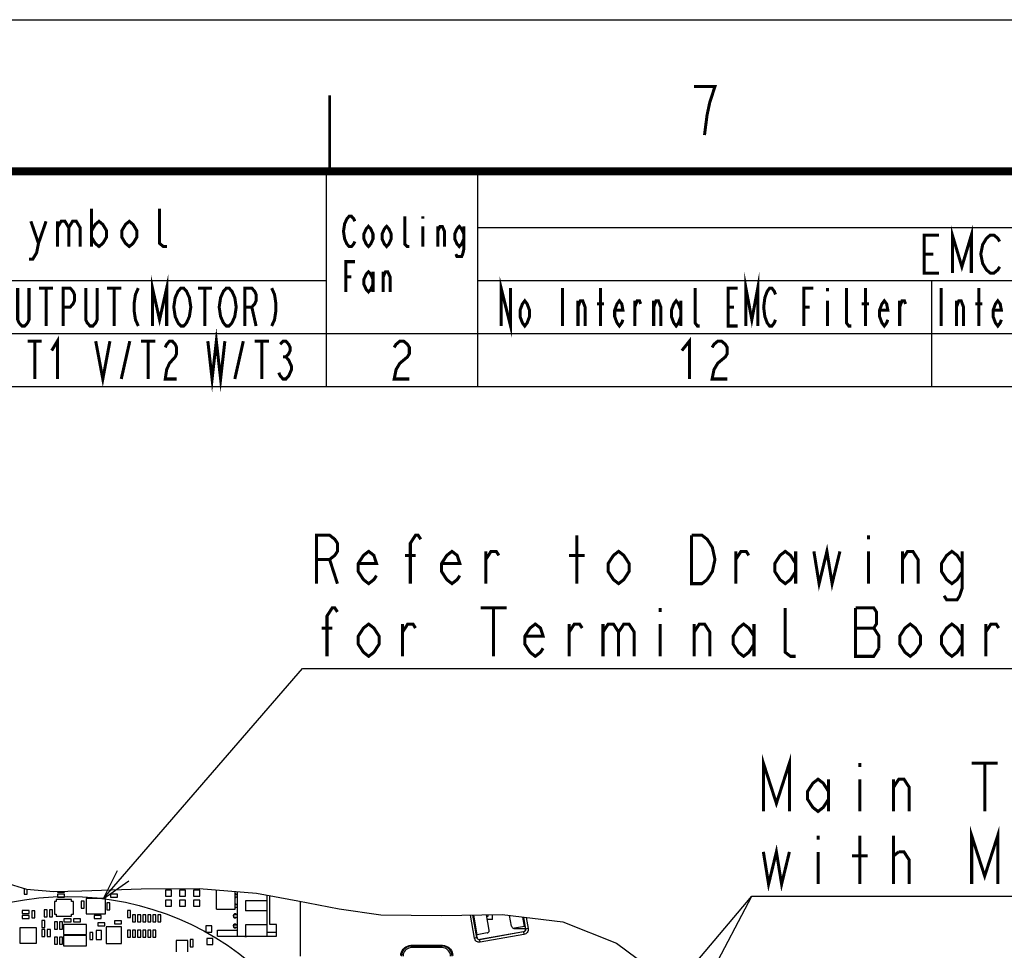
# Model space of a CAD drawing. Extents: x 0 to 420, y 0 to 297.
# Tile 85 of 86: x 290 to 355, y 236 to 297. Entities that reach past the tile are written whole.
import ezdxf

# ---------------------------------------------------------------- set-up
doc = ezdxf.new("R2010")
doc.units = 0
doc.header["$LTSCALE"] = 23.1
doc.layers.get('0').update_dxf_attribs({"linetype": 'CONTINUOUS'})
for name, color, linetype in [('ALL_AXIS', 7, 'CONTINUOUS'), ('ALL_FEATURES', 7, 'CONTINUOUS'), ('ALL_NOTE', 7, 'CONTINUOUS')]:
    doc.layers.add(name, color=color, linetype=linetype)

msp = doc.modelspace()

# ---------------------------------------------------------------- linework, layer by layer
at = {"color": 7, "linetype": 'CONTINUOUS'}
for p, q in [((0, 297), (420, 297)), ((288.274, 240.087), (289.984, 239.58)), ((289.823, 239.627), (289.823, 239.238)), ((289.984, 239.58), (291.795, 239.425)), ((290.023, 239.238), (290.023, 239.576)), ((291.795, 239.425), (293.646, 239.455)), ((292.023, 239.429), (292.023, 239.371)), ((292.023, 239.371), (292.49, 239.371)), ((292.49, 239.371), (292.49, 239.437)), ((293.646, 239.455), (297.55, 239.596)), ((297.55, 239.596), (301.385, 239.609)), ((299.156, 239.505), (299.156, 239.105)), ((299.556, 239.505), (299.156, 239.505)), ((299.556, 239.105), (299.556, 239.505)), ((300.09, 239.505), (300.09, 239.105)), ((300.49, 239.505), (300.09, 239.505)), ((300.49, 239.105), (300.49, 239.505)), ((301.023, 239.505), (301.023, 239.105)), ((301.423, 239.505), (301.023, 239.505)), ((301.385, 239.609), (305.179, 239.297)), ((301.423, 239.105), (301.423, 239.505)), ((289.823, 239.238), (290.023, 239.238)), ((291.821, 238.761), (291.821, 237.915)), ((291.948, 238.761), (291.821, 238.761)), ((291.948, 238.888), (291.948, 238.761)), ((292.964, 238.888), (291.948, 238.888)), ((292.023, 239.238), (292.023, 239.038)), ((292.49, 239.238), (292.023, 239.238)), ((292.023, 239.038), (292.49, 239.038)), ((292.49, 239.038), (292.49, 239.238)), ((292.964, 238.761), (292.964, 238.888)), ((293.091, 238.761), (292.964, 238.761)), ((293.091, 237.915), (293.091, 238.761)), ((293.59, 238.771), (293.59, 238.305)), ((293.79, 238.771), (293.59, 238.771)), ((293.79, 238.305), (293.79, 238.771)), ((293.921, 238.946), (293.921, 237.93)), ((295.191, 238.946), (293.921, 238.946)), ((295.191, 237.93), (295.191, 238.946)), ((295.523, 239.238), (295.523, 239.038)), ((295.99, 239.238), (295.523, 239.238)), ((295.523, 239.038), (295.99, 239.038)), ((295.99, 239.038), (295.99, 239.238)), ((299.156, 239.105), (299.556, 239.105)), ((299.156, 238.838), (299.156, 238.438)), ((299.556, 238.838), (299.156, 238.838)), ((299.556, 238.438), (299.556, 238.838)), ((300.09, 239.105), (300.49, 239.105)), ((300.09, 238.838), (300.09, 238.438)), ((300.49, 238.838), (300.09, 238.838)), ((300.49, 238.438), (300.49, 238.838)), ((301.023, 239.105), (301.423, 239.105)), ((301.023, 238.838), (301.023, 238.438)), ((301.423, 238.838), (301.023, 238.838)), ((301.423, 238.438), (301.423, 238.838)), ((305.179, 239.297), (307.91, 238.806)), ((307.91, 238.806), (310.645, 238.26)), ((289.69, 238.171), (289.69, 237.971)), ((290.156, 238.171), (289.69, 238.171)), ((290.156, 237.971), (290.156, 238.171)), ((290.323, 238.138), (290.323, 237.671)), ((290.523, 238.138), (290.323, 238.138)), ((290.523, 237.671), (290.523, 238.138)), ((291.156, 238.205), (291.156, 237.738)), ((291.356, 238.205), (291.156, 238.205)), ((291.356, 237.738), (291.356, 238.205)), ((291.49, 238.205), (291.49, 237.738)), ((291.69, 238.205), (291.49, 238.205)), ((291.69, 237.738), (291.69, 238.205)), ((293.59, 238.305), (293.79, 238.305)), ((295.29, 238.671), (295.29, 238.205)), ((295.49, 238.671), (295.29, 238.671)), ((295.29, 238.205), (295.49, 238.205)), ((295.49, 238.205), (295.49, 238.671)), ((296.656, 238.171), (296.656, 237.705)), ((296.856, 238.171), (296.656, 238.171)), ((296.856, 237.705), (296.856, 238.171)), ((299.156, 238.438), (299.556, 238.438)), ((300.09, 238.438), (300.49, 238.438)), ((301.023, 238.438), (301.423, 238.438)), ((310.645, 238.26), (313.394, 237.875)), ((289.69, 237.971), (290.156, 237.971)), ((289.69, 237.838), (289.69, 237.638)), ((290.156, 237.838), (289.69, 237.838)), ((289.69, 237.638), (290.156, 237.638)), ((290.156, 237.638), (290.156, 237.838)), ((290.323, 237.671), (290.523, 237.671)), ((290.99, 237.505), (290.99, 237.038)), ((291.19, 237.505), (290.99, 237.505)), ((291.156, 237.738), (291.356, 237.738)), ((291.19, 237.038), (291.19, 237.505)), ((291.49, 237.738), (291.69, 237.738)), ((291.821, 237.915), (291.948, 237.915)), ((291.948, 237.915), (291.948, 237.788)), ((291.948, 237.788), (292.964, 237.788)), ((292.456, 237.605), (292.456, 237.405)), ((292.923, 237.605), (292.456, 237.605)), ((292.923, 237.405), (292.923, 237.605)), ((292.964, 237.788), (292.964, 237.915)), ((292.964, 237.915), (293.091, 237.915)), ((293.09, 237.605), (293.09, 237.405)), ((293.556, 237.605), (293.09, 237.605)), ((293.556, 237.405), (293.556, 237.605)), ((293.921, 237.93), (295.191, 237.93)), ((294.456, 237.838), (294.456, 237.638)), ((294.923, 237.838), (294.456, 237.838)), ((294.456, 237.638), (294.923, 237.638)), ((294.923, 237.638), (294.923, 237.838)), ((295.79, 237.471), (295.79, 237.271)), ((296.256, 237.471), (295.79, 237.471)), ((296.256, 237.271), (296.256, 237.471)), ((296.656, 237.705), (296.856, 237.705)), ((296.99, 237.871), (296.99, 237.405)), ((297.19, 237.871), (296.99, 237.871)), ((297.19, 237.405), (297.19, 237.871)), ((297.323, 237.871), (297.323, 237.405)), ((297.523, 237.871), (297.323, 237.871)), ((297.523, 237.405), (297.523, 237.871)), ((297.656, 237.871), (297.656, 237.405)), ((297.856, 237.871), (297.656, 237.871)), ((297.856, 237.405), (297.856, 237.871)), ((297.99, 237.871), (297.99, 237.405)), ((298.19, 237.871), (297.99, 237.871)), ((298.19, 237.405), (298.19, 237.871)), ((298.323, 237.871), (298.323, 237.405)), ((298.523, 237.871), (298.323, 237.871)), ((298.523, 237.405), (298.523, 237.871)), ((298.656, 237.871), (298.656, 237.405)), ((298.856, 237.871), (298.656, 237.871)), ((298.856, 237.405), (298.856, 237.871)), ((313.394, 237.875), (317.394, 237.824)), ((317.394, 237.824), (321.41, 237.89)), ((321.41, 237.89), (325.401, 237.401)), ((289.539, 237.013), (289.539, 235.997)), ((290.64, 237.013), (289.539, 237.013)), ((290.64, 235.997), (290.64, 237.013)), ((290.99, 237.038), (291.19, 237.038)), ((290.99, 236.905), (290.99, 236.438)), ((291.19, 236.905), (290.99, 236.905)), ((291.19, 236.438), (291.19, 236.905)), ((291.356, 236.905), (291.356, 236.438)), ((291.556, 236.905), (291.356, 236.905)), ((291.556, 236.438), (291.556, 236.905)), ((291.823, 237.405), (291.823, 236.938)), ((292.023, 237.405), (291.823, 237.405)), ((291.823, 236.938), (292.023, 236.938)), ((292.023, 236.938), (292.023, 237.405)), ((292.156, 237.405), (292.156, 236.938)), ((292.356, 237.405), (292.156, 237.405)), ((292.156, 236.938), (292.356, 236.938)), ((292.356, 236.938), (292.356, 237.405)), ((292.428, 237.243), (292.428, 236.566)), ((293.952, 237.243), (292.428, 237.243)), ((292.456, 237.405), (292.923, 237.405)), ((293.09, 237.405), (293.556, 237.405)), ((293.952, 236.566), (293.952, 237.243)), ((294.587, 236.838), (294.587, 236.238)), ((294.926, 236.838), (294.587, 236.838)), ((294.69, 237.338), (294.69, 237.138)), ((295.156, 237.338), (294.69, 237.338)), ((294.69, 237.138), (295.156, 237.138)), ((294.926, 236.238), (294.926, 236.838)), ((295.156, 237.138), (295.156, 237.338)), ((295.248, 237.088), (295.248, 235.988)), ((296.264, 237.088), (295.248, 237.088)), ((295.79, 237.271), (296.256, 237.271)), ((296.264, 235.988), (296.264, 237.088)), ((296.656, 236.871), (296.656, 236.405)), ((296.856, 236.871), (296.656, 236.871)), ((296.856, 236.405), (296.856, 236.871)), ((296.99, 237.405), (297.19, 237.405)), ((296.99, 236.871), (296.99, 236.405)), ((297.19, 236.871), (296.99, 236.871)), ((297.19, 236.405), (297.19, 236.871)), ((297.323, 237.405), (297.523, 237.405)), ((297.323, 236.871), (297.323, 236.405)), ((297.523, 236.871), (297.323, 236.871)), ((297.523, 236.405), (297.523, 236.871)), ((297.656, 237.405), (297.856, 237.405)), ((297.656, 236.871), (297.656, 236.405)), ((297.856, 236.871), (297.656, 236.871)), ((297.856, 236.405), (297.856, 236.871)), ((297.99, 237.405), (298.19, 237.405)), ((297.99, 236.871), (297.99, 236.405)), ((298.19, 236.871), (297.99, 236.871)), ((298.19, 236.405), (298.19, 236.871)), ((298.323, 237.405), (298.523, 237.405)), ((298.323, 236.871), (298.323, 236.405)), ((298.523, 236.871), (298.323, 236.871)), ((298.523, 236.405), (298.523, 236.871)), ((298.656, 237.405), (298.856, 237.405)), ((301.823, 237.138), (301.823, 236.738)), ((302.223, 237.138), (301.823, 237.138)), ((302.223, 236.738), (302.223, 237.138)), ((322.164, 236.992), (322.164, 236.963)), ((322.164, 236.963), (322.937, 236.963)), ((325.401, 237.401), (328.957, 236)), ((290.99, 236.438), (291.19, 236.438)), ((291.356, 236.438), (291.556, 236.438)), ((291.823, 236.405), (291.823, 235.938)), ((292.023, 236.405), (291.823, 236.405)), ((292.023, 235.938), (292.023, 236.405)), ((292.156, 236.405), (292.156, 235.938)), ((292.356, 236.405), (292.156, 236.405)), ((292.356, 235.938), (292.356, 236.405)), ((292.428, 236.566), (293.952, 236.566)), ((292.428, 236.51), (292.428, 235.833)), ((293.952, 236.51), (292.428, 236.51)), ((293.952, 235.833), (293.952, 236.51)), ((294.156, 236.705), (294.156, 236.238)), ((294.356, 236.705), (294.156, 236.705)), ((294.156, 236.238), (294.356, 236.238)), ((294.356, 236.238), (294.356, 236.705)), ((294.587, 236.238), (294.926, 236.238)), ((296.656, 236.405), (296.856, 236.405)), ((296.99, 236.405), (297.19, 236.405)), ((297.323, 236.405), (297.523, 236.405)), ((297.656, 236.405), (297.856, 236.405)), ((297.99, 236.405), (298.19, 236.405)), ((298.323, 236.405), (298.523, 236.405)), ((299.875, 236.186), (299.875, 235.424)), ((300.637, 236.186), (299.875, 236.186)), ((300.637, 235.424), (300.637, 236.186)), ((300.79, 236.238), (300.79, 235.771)), ((300.99, 236.238), (300.79, 236.238)), ((300.99, 235.771), (300.99, 236.238)), ((301.823, 236.738), (302.223, 236.738)), ((301.89, 236.305), (301.89, 235.905)), ((302.29, 236.305), (301.89, 236.305)), ((302.29, 235.905), (302.29, 236.305)), ((289.539, 235.997), (290.64, 235.997)), ((291.823, 235.938), (292.023, 235.938)), ((292.156, 235.938), (292.356, 235.938)), ((292.428, 235.833), (293.952, 235.833)), ((295.248, 235.988), (296.264, 235.988)), ((300.79, 235.771), (300.99, 235.771)), ((301.89, 235.905), (302.29, 235.905)), ((328.957, 236), (332.044, 233.732))]:
    msp.add_line(p, q, dxfattribs=at)
at = {"color": 2, "linetype": 'CONTINUOUS'}
for p, q in [((167.772, 286.767), (409.772, 286.767)), ((309.772, 286.767), (309.772, 272.767)), ((319.772, 286.767), (319.772, 272.767)), ((319.772, 283.267), (409.772, 283.267)), ((219.772, 279.767), (309.772, 279.767)), ((319.772, 279.767), (409.772, 279.767)), ((349.772, 279.767), (349.772, 272.767)), ((167.772, 276.267), (409.772, 276.267)), ((167.772, 272.767), (409.772, 272.767))]:
    msp.add_line(p, q, dxfattribs=at)
at = {"color": 7, "linetype": 'CONTINUOUS'}
for points, const_width in [([(310, 287), (310, 292)], 0.18), ([(25, 287), (410, 287)], 0.5)]:
    msp.add_lwpolyline(points, dxfattribs=dict(at, const_width=const_width))
at = {"color": 2, "linetype": 'CONTINUOUS', "const_width": 0.2}
msp.add_lwpolyline([(334.77, 289.381), (334.942, 290.715), (335.113, 291.515), (335.286, 292.048), (335.457, 292.581), (334.081, 292.581)], dxfattribs=at)
at = {"color": 2, "linetype": 'CONTINUOUS'}
msp.add_circle((292.715, 220.229), 18.855, dxfattribs=at)
at = {"layer": 'ALL_AXIS', "color": 7, "linetype": 'CONTINUOUS'}
for p, q in [((303.773, 239.221), (303.923, 239.221)), ((303.773, 239.055), (303.923, 239.055)), ((308.09, 235.138), (308.09, 238.77)), ((303.773, 238.555), (303.923, 238.555)), ((303.773, 238.388), (303.923, 238.388)), ((303.673, 237.721), (303.673, 237.888)), ((303.673, 237.888), (303.923, 237.888)), ((303.673, 237.721), (303.923, 237.721)), ((303.673, 237.055), (303.673, 237.221)), ((303.673, 237.221), (303.923, 237.221)), ((303.673, 237.055), (303.923, 237.055))]:
    msp.add_line(p, q, dxfattribs=at)
for centre, radius, start, end in [((303.756, 239.138), 0.133, 39.00031, 82.7326), ((303.756, 239.138), 0.133, 277.2674, 320.99969), ((303.756, 238.471), 0.133, 39.00031, 82.7326), ((303.756, 238.471), 0.133, 277.2674, 320.99969), ((303.756, 237.805), 0.133, 39.00031, 320.99969), ((303.756, 237.138), 0.133, 39.00031, 320.99969), ((304.456, 236.638), 0.2, 237.34152, 302.65848)]:
    msp.add_arc(centre, radius, start, end, dxfattribs=at)
at = {"layer": 'ALL_FEATURES', "color": 7, "linetype": 'CONTINUOUS'}
for p, q in [((302.54, 238.238), (302.54, 239.514)), ((303.773, 238.238), (303.773, 239.413)), ((303.923, 236.471), (303.923, 239.401)), ((304.456, 238.805), (304.456, 238.138)), ((305.89, 238.805), (304.456, 238.805)), ((305.89, 236.471), (305.89, 239.169)), ((306.056, 237.238), (306.056, 239.139)), ((302.54, 238.238), (303.773, 238.238)), ((305.89, 238.138), (304.456, 238.138)), ((319.751, 236.559), (319.522, 237.859)), ((320.543, 236.867), (320.366, 237.873)), ((320.456, 237.771), (320.384, 237.771)), ((320.756, 237.571), (320.419, 237.571)), ((320.456, 237.874), (320.456, 237.771)), ((320.756, 237.571), (320.756, 237.879)), ((322.02, 237.128), (321.896, 237.83)), ((322.87, 237.108), (322.761, 237.724)), ((302.59, 236.471), (302.59, 236.871)), ((302.59, 236.871), (303.923, 236.871)), ((304.456, 237.205), (304.456, 236.471)), ((305.89, 237.205), (304.456, 237.205)), ((306.49, 237.238), (306.056, 237.238)), ((306.49, 236.471), (306.49, 237.238)), ((322.87, 237.108), (322.213, 236.993)), ((322.917, 237.075), (322.87, 237.108)), ((322.917, 237.075), (322.941, 236.94)), ((302.59, 236.471), (306.49, 236.471)), ((305.89, 236.738), (306.49, 236.738)), ((319.718, 236.511), (319.751, 236.559)), ((319.742, 236.376), (319.718, 236.511)), ((320.408, 236.674), (319.751, 236.559)), ((322.806, 236.747), (319.935, 236.241)), ((317.473, 235.855), (315.373, 235.855))]:
    msp.add_line(p, q, dxfattribs=at)
at = {"layer": 'ALL_FEATURES', "color": 9, "linetype": 'CONTINUOUS'}
for p, q in [((319.571, 236.337), (319.303, 237.855)), ((319.735, 236.366), (319.472, 237.858)), ((322.813, 237.718), (322.951, 236.933)), ((322.986, 237.697), (323.115, 236.962)), ((322.941, 236.94), (322.951, 236.933)), ((323.115, 236.962), (322.951, 236.933)), ((319.735, 236.366), (319.571, 236.337)), ((319.742, 236.376), (319.735, 236.366)), ((322.816, 236.74), (319.928, 236.231)), ((319.935, 236.241), (319.928, 236.231)), ((319.957, 236.066), (319.928, 236.231)), ((322.845, 236.576), (319.957, 236.066)), ((322.806, 236.747), (322.816, 236.74)), ((322.816, 236.74), (322.845, 236.576)), ((315.421, 235.806), (315.373, 235.855)), ((315.421, 235.706), (315.421, 235.806)), ((317.425, 235.806), (315.421, 235.806)), ((317.425, 235.706), (315.421, 235.706)), ((317.425, 235.806), (317.473, 235.855)), ((317.425, 235.706), (317.425, 235.806))]:
    msp.add_line(p, q, dxfattribs=at)
at = {"layer": 'ALL_FEATURES', "color": 7, "linetype": 'CONTINUOUS'}
for points in [[(320.408, 236.674), (320.449, 236.687), (320.486, 236.711), (320.516, 236.743), (320.536, 236.781), (320.545, 236.824), (320.543, 236.867)], [(322.02, 237.128), (322.033, 237.086), (322.057, 237.05), (322.089, 237.02), (322.127, 237), (322.17, 236.991), (322.213, 236.993)], [(322.806, 236.747), (322.847, 236.76), (322.884, 236.783), (322.913, 236.815), (322.934, 236.854), (322.943, 236.896), (322.941, 236.94)], [(319.742, 236.376), (319.755, 236.334), (319.779, 236.298), (319.811, 236.268), (319.849, 236.248), (319.892, 236.239), (319.935, 236.241)], [(314.706, 235.188), (314.717, 235.304), (314.747, 235.416), (314.796, 235.522), (314.862, 235.617), (314.945, 235.699), (315.04, 235.765), (315.145, 235.815), (315.257, 235.845), (315.373, 235.855)], [(317.473, 235.855), (317.589, 235.845), (317.701, 235.815), (317.807, 235.765), (317.902, 235.699), (317.984, 235.617), (318.051, 235.522), (318.1, 235.416), (318.13, 235.304), (318.14, 235.188)]]:
    msp.add_lwpolyline(points, dxfattribs=at)
at = {"layer": 'ALL_FEATURES', "color": 9, "linetype": 'CONTINUOUS'}
for points in [[(322.951, 236.933), (322.954, 236.9), (322.95, 236.868), (322.94, 236.837), (322.924, 236.808), (322.902, 236.783), (322.877, 236.763), (322.848, 236.749), (322.816, 236.74)], [(323.115, 236.962), (323.12, 236.897), (323.112, 236.832), (323.092, 236.77), (323.06, 236.713), (323.018, 236.663), (322.966, 236.623), (322.908, 236.593), (322.845, 236.576)], [(319.957, 236.066), (319.892, 236.061), (319.827, 236.069), (319.765, 236.09), (319.708, 236.122), (319.659, 236.164), (319.618, 236.215), (319.589, 236.274), (319.571, 236.337)], [(319.928, 236.231), (319.896, 236.228), (319.863, 236.232), (319.832, 236.242), (319.804, 236.258), (319.779, 236.279), (319.759, 236.305), (319.744, 236.334), (319.735, 236.366)], [(315.421, 235.806), (315.309, 235.797), (315.199, 235.768), (315.095, 235.721), (315.001, 235.657), (314.918, 235.577), (314.851, 235.485), (314.8, 235.381), (314.767, 235.265), (314.755, 235.14)], [(315.421, 235.706), (315.326, 235.698), (315.233, 235.674), (315.144, 235.634), (315.064, 235.579), (314.994, 235.512), (314.937, 235.433), (314.893, 235.345), (314.865, 235.246), (314.855, 235.14)], [(318.092, 235.14), (318.082, 235.252), (318.053, 235.362), (318.006, 235.466), (317.942, 235.561), (317.862, 235.643), (317.77, 235.71), (317.666, 235.761), (317.55, 235.795), (317.425, 235.806)], [(317.992, 235.14), (317.983, 235.235), (317.959, 235.329), (317.919, 235.417), (317.864, 235.498), (317.797, 235.567), (317.718, 235.625), (317.63, 235.668), (317.531, 235.696), (317.425, 235.706)]]:
    msp.add_lwpolyline(points, dxfattribs=at)
at = {"layer": 'ALL_NOTE', "color": 2, "linetype": 'CONTINUOUS'}
for p, q in [((295.044, 238.939), (308.207, 254.149)), ((308.207, 254.149), (308.457, 254.149)), ((308.457, 254.149), (393.769, 254.149)), ((292.514, 185.423), (337.894, 239.101)), ((309.633, 185.657), (337.894, 239.101)), ((337.894, 239.101), (338.144, 239.101)), ((337.894, 239.101), (338.144, 239.101)), ((338.144, 239.101), (398.688, 239.101)), ((338.144, 239.101), (398.688, 239.101))]:
    msp.add_line(p, q, dxfattribs=at)
at = {"layer": 'ALL_NOTE', "color": 2, "linetype": 'CONTINUOUS', "const_width": 0.2}
for points in [[(294.272, 284.517), (294.272, 282.017)], [(299.272, 282.017), (299.022, 282.017), (298.772, 282.225), (298.772, 284.517)], [(290.272, 283.683), (290.772, 282.225), (290.647, 281.6), (290.397, 281.183), (290.147, 281.183)], [(290.772, 282.225), (291.272, 283.683)], [(292.022, 283.683), (292.022, 282.017)], [(292.022, 283.267), (292.272, 283.683), (292.522, 283.683), (292.772, 283.267), (292.772, 282.017)], [(292.772, 283.267), (293.022, 283.683), (293.272, 283.683), (293.522, 283.267), (293.522, 282.017)], [(294.272, 283.058), (294.522, 283.475), (294.772, 283.683), (295.022, 283.475), (295.272, 283.058), (295.272, 282.642), (295.022, 282.225), (294.772, 282.017), (294.522, 282.225), (294.272, 282.642)], [(297.272, 282.642), (297.022, 282.225), (296.772, 282.017), (296.522, 282.225), (296.272, 282.642), (296.272, 283.058), (296.522, 283.475), (296.772, 283.683), (297.022, 283.475), (297.272, 283.058), (297.272, 282.642)], [(311.672, 282.35), (311.597, 282.183), (311.447, 282.017), (311.297, 282.017), (311.147, 282.183), (311.072, 282.35), (310.997, 282.517), (310.922, 283.017), (310.997, 283.517), (311.072, 283.683), (311.147, 283.85), (311.297, 284.017), (311.447, 284.017), (311.597, 283.85), (311.672, 283.683)], [(315.272, 282.017), (315.122, 282.017), (314.972, 282.183), (314.972, 284.017)], [(316.172, 284.017), (316.172, 283.85)], [(312.872, 282.517), (312.722, 282.183), (312.572, 282.017), (312.422, 282.183), (312.272, 282.517), (312.272, 282.85), (312.422, 283.183), (312.572, 283.35), (312.722, 283.183), (312.872, 282.85), (312.872, 282.517)], [(314.072, 282.517), (313.922, 282.183), (313.772, 282.017), (313.622, 282.183), (313.472, 282.517), (313.472, 282.85), (313.622, 283.183), (313.772, 283.35), (313.922, 283.183), (314.072, 282.85), (314.072, 282.517)], [(316.172, 283.35), (316.172, 282.017)], [(317.147, 282.017), (317.147, 283.35)], [(317.147, 283.017), (317.297, 283.35), (317.447, 283.35), (317.597, 283.017), (317.597, 282.017)], [(318.872, 282.517), (318.722, 282.183), (318.572, 282.017), (318.422, 282.183), (318.272, 282.517), (318.272, 282.85), (318.422, 283.183), (318.572, 283.35), (318.722, 283.183), (318.872, 282.85)], [(318.872, 283.35), (318.872, 281.85), (318.797, 281.517), (318.722, 281.35), (318.422, 281.35), (318.347, 281.517)], [(351.147, 280.267), (351.147, 282.767), (351.772, 280.683), (352.397, 282.767), (352.397, 280.267)], [(350.272, 280.267), (349.272, 280.267), (349.272, 282.767), (350.272, 282.767)], [(354.272, 280.683), (354.147, 280.475), (353.897, 280.267), (353.647, 280.267), (353.397, 280.475), (353.272, 280.683), (353.147, 280.892), (353.022, 281.517), (353.147, 282.142), (353.272, 282.35), (353.397, 282.558), (353.647, 282.767), (353.897, 282.767), (354.147, 282.558), (354.272, 282.35)], [(311.072, 279.017), (311.072, 281.017), (311.672, 281.017)], [(349.272, 281.517), (349.897, 281.517)], [(312.872, 279.517), (312.722, 279.183), (312.572, 279.017), (312.422, 279.183), (312.272, 279.517), (312.272, 279.85), (312.422, 280.183), (312.572, 280.35), (312.722, 280.183), (312.872, 279.85)], [(312.872, 280.35), (312.872, 279.017)], [(313.547, 279.017), (313.547, 280.35)], [(313.547, 280.017), (313.697, 280.35), (313.847, 280.35), (313.997, 280.017), (313.997, 279.017)], [(337.507, 276.767), (337.507, 279.267), (337.897, 277.183), (338.288, 279.267), (338.288, 276.767)], [(298.304, 276.767), (298.304, 279.267), (298.772, 277.183), (299.241, 279.267), (299.241, 276.767)], [(311.072, 280.017), (311.447, 280.017)], [(321.335, 276.767), (321.335, 279.267), (321.96, 276.767), (321.96, 279.267)], [(290.147, 279.267), (290.147, 277.183), (290.054, 276.975), (289.866, 276.767), (289.679, 276.767), (289.491, 276.975), (289.397, 277.183), (289.397, 279.267)], [(290.804, 279.267), (291.741, 279.267)], [(291.272, 279.267), (291.272, 276.767)], [(292.397, 276.767), (292.397, 279.267), (292.866, 279.267), (293.054, 279.058), (293.147, 278.85), (293.147, 278.433), (293.054, 278.225), (292.866, 278.017), (292.397, 278.017)], [(294.647, 279.267), (294.647, 277.183), (294.554, 276.975), (294.366, 276.767), (294.179, 276.767), (293.991, 276.975), (293.897, 277.183), (293.897, 279.267)], [(295.304, 279.267), (296.241, 279.267)], [(295.772, 279.267), (295.772, 276.767)], [(297.366, 279.267), (297.179, 278.85), (297.085, 278.225), (297.085, 277.808), (297.179, 277.183), (297.366, 276.767)], [(300.647, 277.183), (300.554, 276.975), (300.366, 276.767), (300.179, 276.767), (299.991, 276.975), (299.897, 277.183), (299.804, 277.392), (299.71, 278.017), (299.804, 278.642), (299.897, 278.85), (299.991, 279.058), (300.179, 279.267), (300.366, 279.267), (300.554, 279.058), (300.647, 278.85), (300.741, 278.642), (300.835, 278.017), (300.741, 277.392), (300.647, 277.183)], [(301.304, 279.267), (302.241, 279.267)], [(301.772, 279.267), (301.772, 276.767)], [(303.647, 277.183), (303.554, 276.975), (303.366, 276.767), (303.179, 276.767), (302.991, 276.975), (302.897, 277.183), (302.804, 277.392), (302.71, 278.017), (302.804, 278.642), (302.897, 278.85), (302.991, 279.058), (303.179, 279.267), (303.366, 279.267), (303.554, 279.058), (303.647, 278.85), (303.741, 278.642), (303.835, 278.017), (303.741, 277.392), (303.647, 277.183)], [(304.397, 276.767), (304.397, 279.267), (304.866, 279.267), (305.054, 279.058), (305.147, 278.85), (305.147, 278.433), (305.054, 278.225), (304.866, 278.017), (304.397, 278.017)], [(306.179, 279.267), (306.366, 278.85), (306.46, 278.225), (306.46, 277.808), (306.366, 277.183), (306.179, 276.767)], [(325.397, 279.267), (325.397, 276.767)], [(327.897, 276.767), (327.897, 279.267)], [(334.46, 276.767), (334.304, 276.767), (334.147, 276.975), (334.147, 279.267)], [(336.96, 276.767), (336.335, 276.767), (336.335, 279.267), (336.96, 279.267)], [(339.46, 277.183), (339.382, 276.975), (339.225, 276.767), (339.069, 276.767), (338.913, 276.975), (338.835, 277.183), (338.757, 277.392), (338.679, 278.017), (338.757, 278.642), (338.835, 278.85), (338.913, 279.058), (339.069, 279.267), (339.225, 279.267), (339.382, 279.058), (339.46, 278.85)], [(341.335, 276.767), (341.335, 279.267), (341.96, 279.267)], [(342.897, 279.267), (342.897, 279.058)], [(344.46, 276.767), (344.304, 276.767), (344.147, 276.975), (344.147, 279.267)], [(345.397, 276.767), (345.397, 279.267)], [(350.397, 279.267), (350.397, 276.767)], [(352.897, 276.767), (352.897, 279.267)], [(323.21, 277.392), (323.054, 276.975), (322.897, 276.767), (322.741, 276.975), (322.585, 277.392), (322.585, 277.808), (322.741, 278.225), (322.897, 278.433), (323.054, 278.225), (323.21, 277.808), (323.21, 277.392)], [(326.413, 276.767), (326.413, 278.433)], [(326.413, 278.017), (326.569, 278.433), (326.725, 278.433), (326.882, 278.017), (326.882, 276.767)], [(329.382, 277.183), (329.304, 276.975), (329.147, 276.767), (328.991, 276.975), (328.835, 277.392), (328.835, 277.808), (328.991, 278.225), (329.147, 278.433), (329.304, 278.225), (329.382, 277.808), (328.835, 277.808)], [(330.163, 276.767), (330.163, 278.433)], [(330.163, 278.017), (330.319, 278.433), (330.475, 278.433), (330.554, 278.225)], [(331.413, 276.767), (331.413, 278.433)], [(331.413, 278.017), (331.569, 278.433), (331.725, 278.433), (331.882, 278.017), (331.882, 276.767)], [(333.21, 277.392), (333.054, 276.975), (332.897, 276.767), (332.741, 276.975), (332.585, 277.392), (332.585, 277.808), (332.741, 278.225), (332.897, 278.433), (333.054, 278.225), (333.21, 277.808)], [(333.21, 278.433), (333.21, 276.767)], [(342.897, 278.433), (342.897, 276.767)], [(346.882, 277.183), (346.804, 276.975), (346.647, 276.767), (346.491, 276.975), (346.335, 277.392), (346.335, 277.808), (346.491, 278.225), (346.647, 278.433), (346.804, 278.225), (346.882, 277.808), (346.335, 277.808)], [(347.663, 276.767), (347.663, 278.433)], [(347.663, 278.017), (347.819, 278.433), (347.975, 278.433), (348.054, 278.225)], [(351.413, 276.767), (351.413, 278.433)], [(351.413, 278.017), (351.569, 278.433), (351.725, 278.433), (351.882, 278.017), (351.882, 276.767)], [(354.382, 277.183), (354.304, 276.975), (354.147, 276.767), (353.991, 276.975), (353.835, 277.392), (353.835, 277.808), (353.991, 278.225), (354.147, 278.433), (354.304, 278.225), (354.382, 277.808), (353.835, 277.808)], [(304.866, 278.017), (305.147, 276.767)], [(327.663, 278.225), (328.132, 278.225)], [(336.335, 278.017), (336.725, 278.017)], [(341.335, 278.017), (341.725, 278.017)], [(345.163, 278.225), (345.632, 278.225)], [(352.663, 278.225), (353.132, 278.225)], [(301.96, 275.767), (302.241, 273.267), (302.522, 275.767), (302.804, 273.267), (303.085, 275.767)], [(290.054, 275.767), (290.991, 275.767)], [(290.522, 275.767), (290.522, 273.267)], [(291.647, 275.142), (292.022, 275.767), (292.022, 273.267)], [(294.554, 275.767), (295.022, 273.267), (295.491, 275.767)], [(296.241, 273.267), (296.804, 275.767)], [(297.554, 275.767), (298.491, 275.767)], [(298.022, 275.767), (298.022, 273.267)], [(299.147, 275.35), (299.241, 275.558), (299.429, 275.767), (299.616, 275.767), (299.804, 275.558), (299.897, 275.35), (299.897, 274.933), (299.804, 274.725), (299.616, 274.517), (299.429, 274.308), (299.241, 273.892), (299.147, 273.267), (299.897, 273.267)], [(303.741, 273.267), (304.304, 275.767)], [(305.054, 275.767), (305.991, 275.767)], [(305.522, 275.767), (305.522, 273.267)], [(306.741, 275.558), (306.929, 275.767), (307.116, 275.767), (307.304, 275.558), (307.397, 275.35), (307.397, 275.142), (307.304, 274.933), (307.116, 274.725), (307.304, 274.517), (307.397, 274.308), (307.491, 274.1), (307.491, 273.892), (307.397, 273.683), (307.304, 273.475), (307.116, 273.267), (306.929, 273.267), (306.741, 273.475), (306.647, 273.683)], [(314.272, 275.35), (314.397, 275.558), (314.647, 275.767), (314.897, 275.767), (315.147, 275.558), (315.272, 275.35), (315.272, 274.933), (315.147, 274.725), (314.897, 274.517), (314.647, 274.308), (314.397, 273.892), (314.272, 273.267), (315.272, 273.267)], [(333.272, 275.142), (333.772, 275.767), (333.772, 273.267)], [(335.272, 275.35), (335.397, 275.558), (335.647, 275.767), (335.897, 275.767), (336.147, 275.558), (336.272, 275.35), (336.272, 274.933), (336.147, 274.725), (335.897, 274.517), (335.647, 274.308), (335.397, 273.892), (335.272, 273.267), (336.272, 273.267)], [(306.929, 274.725), (307.116, 274.725)], [(309.145, 259.749), (309.145, 262.949), (310.005, 262.949), (310.349, 262.682), (310.521, 262.415), (310.521, 261.882), (310.349, 261.615), (310.005, 261.349), (309.145, 261.349)], [(315.337, 259.749), (315.337, 262.415), (315.681, 262.949), (315.853, 262.949), (316.025, 262.682)], [(326.345, 259.749), (326.345, 262.949)], [(334.945, 260.015), (334.601, 259.749), (333.913, 259.749), (333.913, 262.949)], [(333.913, 262.949), (334.601, 262.949), (334.945, 262.682), (335.117, 262.415), (335.289, 262.149), (335.461, 261.349), (335.289, 260.549), (334.945, 260.015)], [(345.609, 262.949), (345.609, 262.682)], [(341.997, 261.882), (342.341, 259.749), (342.857, 261.882), (343.201, 259.749), (343.717, 261.882)], [(313.101, 260.282), (312.929, 260.015), (312.585, 259.749), (312.241, 260.015), (311.897, 260.549), (311.897, 261.082), (312.241, 261.615), (312.585, 261.882), (312.929, 261.615), (313.101, 261.082), (311.897, 261.082)], [(314.993, 261.615), (315.681, 261.615)], [(318.605, 260.282), (318.433, 260.015), (318.089, 259.749), (317.745, 260.015), (317.401, 260.549), (317.401, 261.082), (317.745, 261.615), (318.089, 261.882), (318.433, 261.615), (318.605, 261.082), (317.401, 261.082)], [(320.325, 261.349), (320.669, 261.882), (321.013, 261.882), (321.185, 261.615)], [(320.325, 259.749), (320.325, 261.882)], [(325.829, 261.615), (326.861, 261.615)], [(329.785, 260.549), (329.441, 260.015), (329.097, 259.749), (328.753, 260.015), (328.409, 260.549), (328.409, 261.082), (328.753, 261.615), (329.097, 261.882), (329.441, 261.615), (329.785, 261.082), (329.785, 260.549)], [(336.837, 261.349), (337.181, 261.882), (337.525, 261.882), (337.697, 261.615)], [(336.837, 259.749), (336.837, 261.882)], [(340.793, 260.549), (340.449, 260.015), (340.105, 259.749), (339.761, 260.015), (339.417, 260.549), (339.417, 261.082), (339.761, 261.615), (340.105, 261.882), (340.449, 261.615), (340.793, 261.082)], [(340.793, 261.882), (340.793, 259.749)], [(345.609, 261.882), (345.609, 259.749)], [(347.845, 261.349), (348.189, 261.882), (348.533, 261.882), (348.877, 261.349), (348.877, 259.749)], [(347.845, 259.749), (347.845, 261.882)], [(351.801, 260.549), (351.457, 260.015), (351.113, 259.749), (350.769, 260.015), (350.425, 260.549), (350.425, 261.082), (350.769, 261.615), (351.113, 261.882), (351.457, 261.615), (351.801, 261.082)], [(351.801, 261.882), (351.801, 259.482), (351.629, 258.949), (351.457, 258.682), (350.769, 258.682), (350.597, 258.949)], [(310.005, 261.349), (310.521, 259.749)], [(309.833, 254.949), (309.833, 257.615), (310.177, 258.149), (310.349, 258.149), (310.521, 257.882)], [(319.981, 258.149), (321.701, 258.149)], [(320.841, 258.149), (320.841, 254.949)], [(331.849, 258.149), (331.849, 257.882)], [(340.793, 254.949), (340.449, 254.949), (340.105, 255.215), (340.105, 258.149)], [(344.749, 258.149), (344.749, 254.949), (345.953, 254.949), (346.297, 255.482)], [(346.297, 255.482), (346.297, 256.282), (346.125, 256.549), (345.953, 256.815), (346.125, 257.082), (346.125, 257.882), (345.953, 258.149), (344.749, 258.149)], [(313.273, 255.749), (312.929, 255.215), (312.585, 254.949), (312.241, 255.215), (311.897, 255.749), (311.897, 256.282), (312.241, 256.815), (312.585, 257.082), (312.929, 256.815), (313.273, 256.282), (313.273, 255.749)], [(314.821, 256.549), (315.165, 257.082), (315.509, 257.082), (315.681, 256.815)], [(314.821, 254.949), (314.821, 257.082)], [(324.109, 255.482), (323.937, 255.215), (323.593, 254.949), (323.249, 255.215), (322.905, 255.749), (322.905, 256.282), (323.249, 256.815), (323.593, 257.082), (323.937, 256.815), (324.109, 256.282), (322.905, 256.282)], [(325.829, 256.549), (326.173, 257.082), (326.517, 257.082), (326.689, 256.815)], [(325.829, 254.949), (325.829, 257.082)], [(328.065, 256.549), (328.409, 257.082), (328.753, 257.082), (329.097, 256.549), (329.097, 254.949)], [(328.065, 257.082), (328.065, 254.949)], [(329.097, 256.549), (329.441, 257.082), (329.785, 257.082), (330.129, 256.549), (330.129, 254.949)], [(331.849, 257.082), (331.849, 254.949)], [(334.085, 256.549), (334.429, 257.082), (334.773, 257.082), (335.117, 256.549), (335.117, 254.949)], [(334.085, 254.949), (334.085, 257.082)], [(338.041, 255.749), (337.697, 255.215), (337.353, 254.949), (337.009, 255.215), (336.665, 255.749), (336.665, 256.282), (337.009, 256.815), (337.353, 257.082), (337.697, 256.815), (338.041, 256.282)], [(338.041, 257.082), (338.041, 254.949)], [(349.049, 255.749), (348.705, 255.215), (348.361, 254.949), (348.017, 255.215), (347.673, 255.749), (347.673, 256.282), (348.017, 256.815), (348.361, 257.082), (348.705, 256.815), (349.049, 256.282), (349.049, 255.749)], [(351.801, 255.749), (351.457, 255.215), (351.113, 254.949), (350.769, 255.215), (350.425, 255.749), (350.425, 256.282), (350.769, 256.815), (351.113, 257.082), (351.457, 256.815), (351.801, 256.282)], [(351.801, 257.082), (351.801, 254.949)], [(353.349, 256.549), (353.693, 257.082), (354.037, 257.082), (354.209, 256.815)], [(353.349, 254.949), (353.349, 257.082)], [(309.489, 256.815), (310.177, 256.815)], [(344.749, 256.815), (345.953, 256.815)], [(338.66, 244.701), (338.66, 247.901), (339.52, 245.234), (340.38, 247.901), (340.38, 244.701)], [(345.024, 247.901), (345.024, 247.634)], [(352.42, 247.901), (354.14, 247.901)], [(353.28, 247.901), (353.28, 244.701)], [(342.96, 245.501), (342.616, 244.968), (342.272, 244.701), (341.928, 244.968), (341.584, 245.501), (341.584, 246.034), (341.928, 246.568), (342.272, 246.834), (342.616, 246.568), (342.96, 246.034)], [(342.96, 246.834), (342.96, 244.701)], [(345.024, 246.834), (345.024, 244.701)], [(347.26, 246.301), (347.604, 246.834), (347.948, 246.834), (348.292, 246.301), (348.292, 244.701)], [(347.26, 244.701), (347.26, 246.834)], [(352.42, 239.901), (352.42, 243.101), (353.28, 240.434), (354.14, 243.101), (354.14, 239.901)], [(342.272, 243.101), (342.272, 242.834)], [(345.024, 239.901), (345.024, 243.101)], [(347.26, 239.901), (347.26, 243.101)], [(338.66, 242.034), (339.004, 239.901), (339.52, 242.034), (339.864, 239.901), (340.38, 242.034)], [(342.272, 242.034), (342.272, 239.901)], [(347.26, 241.768), (347.604, 242.034)], [(347.604, 242.034), (347.948, 242.034), (348.292, 241.501), (348.292, 239.901)], [(344.508, 241.768), (345.54, 241.768)]]:
    msp.add_lwpolyline(points, dxfattribs=at)
at = {"layer": 'ALL_NOTE', "color": 2, "linetype": 'CONTINUOUS'}
msp.add_lwpolyline([(295.975, 240.779), (295.044, 238.939), (296.731, 240.124)], dxfattribs=at)

doc.saveas('drawing.dxf')
